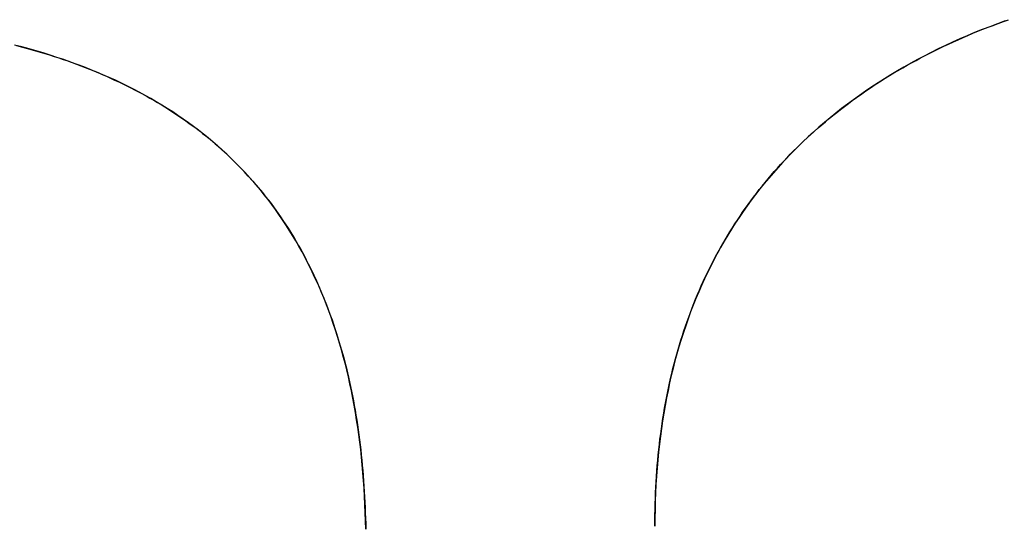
# Model space of a CAD drawing. Extents: x -3.81 to 3.81, y -1.89 to 1.9.
# Tile 93 of 149: x -0.2295 to -0.1023, y 1.468 to 1.5334. Entities that reach past the tile are written whole.
import ezdxf

# ---------------------------------------------------------------- set-up
doc = ezdxf.new("R2010")
doc.units = 0
doc.layers.get('0').update_dxf_attribs({"linetype": 'CONTINUOUS'})

# ---------------------------------------------------------------- blocks, each defined once
blk = doc.blocks.new('*U1')
blk.add_line((-0.14749, 1.46799, 4.21), (-0.14749, 1.46799, 4.2098))
blk.add_line((-0.14749, 1.46799, 4.21), (-0.14749, 1.46799, 4.2098))
for points in [[(-0.14749, 1.46799, 4.21), (-0.14749, 1.46872, 4.21), (-0.14748, 1.46945, 4.21), (-0.14747, 1.47017, 4.21), (-0.14745, 1.47089, 4.21), (-0.14743, 1.47161, 4.21), (-0.1474, 1.47232, 4.21), (-0.14736, 1.47303, 4.21), (-0.14733, 1.47374, 4.21), (-0.14728, 1.47444, 4.21), (-0.14723, 1.47514, 4.21), (-0.14718, 1.47583, 4.21), (-0.14712, 1.47653, 4.21), (-0.14705, 1.47721, 4.21), (-0.14698, 1.4779, 4.21), (-0.14691, 1.47858, 4.21), (-0.14683, 1.47926, 4.21), (-0.14674, 1.47993, 4.21), (-0.14665, 1.4806, 4.21), (-0.14655, 1.48127, 4.21), (-0.14645, 1.48193, 4.21), (-0.14635, 1.48259, 4.21), (-0.14623, 1.48324, 4.21), (-0.14612, 1.4839, 4.21), (-0.14599, 1.48455, 4.21), (-0.14587, 1.48519, 4.21), (-0.14573, 1.48583, 4.21), (-0.1456, 1.48647, 4.21), (-0.14545, 1.4871, 4.21), (-0.1453, 1.48773, 4.21), (-0.14515, 1.48836, 4.21), (-0.14499, 1.48898, 4.21), (-0.14483, 1.4896, 4.21), (-0.14466, 1.49022, 4.21), (-0.14448, 1.49083, 4.21), (-0.1443, 1.49144, 4.21), (-0.14412, 1.49205, 4.21), (-0.14393, 1.49265, 4.21), (-0.14373, 1.49325, 4.21), (-0.14353, 1.49384, 4.21), (-0.14333, 1.49444, 4.21), (-0.14312, 1.49502, 4.21), (-0.1429, 1.49561, 4.21), (-0.14268, 1.49619, 4.21), (-0.14245, 1.49676, 4.21), (-0.14222, 1.49734, 4.21), (-0.14198, 1.49791, 4.21), (-0.14174, 1.49847, 4.21), (-0.14149, 1.49904, 4.21), (-0.14124, 1.4996, 4.21), (-0.14098, 1.50015, 4.21), (-0.14072, 1.5007, 4.21), (-0.14045, 1.50125, 4.21), (-0.14018, 1.5018, 4.21), (-0.1399, 1.50234, 4.21), (-0.13962, 1.50287, 4.21), (-0.13933, 1.50341, 4.21), (-0.13903, 1.50394, 4.21), (-0.13873, 1.50447, 4.21), (-0.13843, 1.50499, 4.21), (-0.13812, 1.50551, 4.21), (-0.13781, 1.50603, 4.21), (-0.13748, 1.50654, 4.21), (-0.13716, 1.50705, 4.21), (-0.13683, 1.50755, 4.21), (-0.13649, 1.50805, 4.21), (-0.13615, 1.50855, 4.21), (-0.13581, 1.50905, 4.21), (-0.13545, 1.50954, 4.21), (-0.1351, 1.51003, 4.21), (-0.13473, 1.51051, 4.21), (-0.13437, 1.51099, 4.21), (-0.134, 1.51147, 4.21), (-0.13362, 1.51194, 4.21), (-0.13323, 1.51241, 4.21), (-0.13285, 1.51288, 4.21), (-0.13245, 1.51334, 4.21), (-0.13206, 1.5138, 4.21), (-0.13165, 1.51425, 4.21), (-0.13124, 1.5147, 4.21), (-0.13083, 1.51515, 4.21), (-0.13041, 1.5156, 4.21), (-0.12999, 1.51604, 4.21), (-0.12956, 1.51647, 4.21), (-0.12912, 1.51691, 4.21), (-0.12868, 1.51734, 4.21), (-0.12824, 1.51777, 4.21), (-0.12779, 1.51819, 4.21), (-0.12733, 1.51861, 4.21), (-0.12687, 1.51902, 4.21), (-0.1264, 1.51944, 4.21), (-0.12593, 1.51985, 4.21), (-0.12546, 1.52025, 4.21), (-0.12497, 1.52065, 4.21), (-0.12449, 1.52105, 4.21), (-0.12399, 1.52144, 4.21), (-0.1235, 1.52184, 4.21), (-0.123, 1.52222, 4.21), (-0.12249, 1.5226, 4.21), (-0.12198, 1.52298, 4.21), (-0.12146, 1.52336, 4.21), (-0.12094, 1.52373, 4.21), (-0.12041, 1.52409, 4.21), (-0.11989, 1.52446, 4.21), (-0.11935, 1.52482, 4.21), (-0.11881, 1.52517, 4.21), (-0.11827, 1.52552, 4.21), (-0.11772, 1.52587, 4.21), (-0.11716, 1.52621, 4.21), (-0.11661, 1.52654, 4.21), (-0.11604, 1.52688, 4.21), (-0.11547, 1.52721, 4.21), (-0.1149, 1.52753, 4.21), (-0.11433, 1.52785, 4.21), (-0.11374, 1.52817, 4.21), (-0.11316, 1.52848, 4.21), (-0.11257, 1.52879, 4.21), (-0.11197, 1.5291, 4.21), (-0.11137, 1.5294, 4.21), (-0.11077, 1.5297, 4.21), (-0.11016, 1.52999, 4.21), (-0.10954, 1.53028, 4.21), (-0.10892, 1.53056, 4.21), (-0.1083, 1.53084, 4.21), (-0.10767, 1.53112, 4.21), (-0.10704, 1.53139, 4.21), (-0.1064, 1.53166, 4.21), (-0.10575, 1.53192, 4.21), (-0.10511, 1.53218, 4.21), (-0.10445, 1.53244, 4.21), (-0.1038, 1.53269, 4.21), (-0.10314, 1.53294, 4.21), (-0.10247, 1.53318, 4.21), (-0.1018, 1.53342, 4.21)], [(-0.14749, 1.46799, 4.21), (-0.14749, 1.46872, 4.21), (-0.14748, 1.46945, 4.21), (-0.14747, 1.47017, 4.21), (-0.14745, 1.47089, 4.21), (-0.14743, 1.47161, 4.21), (-0.1474, 1.47232, 4.21), (-0.14736, 1.47303, 4.21), (-0.14733, 1.47374, 4.21), (-0.14728, 1.47444, 4.21), (-0.14723, 1.47514, 4.21), (-0.14718, 1.47583, 4.21), (-0.14712, 1.47653, 4.21), (-0.14705, 1.47721, 4.21), (-0.14698, 1.4779, 4.21), (-0.14691, 1.47858, 4.21), (-0.14683, 1.47926, 4.21), (-0.14674, 1.47993, 4.21), (-0.14665, 1.4806, 4.21), (-0.14655, 1.48127, 4.21), (-0.14645, 1.48193, 4.21), (-0.14635, 1.48259, 4.21), (-0.14623, 1.48324, 4.21), (-0.14612, 1.4839, 4.21), (-0.14599, 1.48455, 4.21), (-0.14587, 1.48519, 4.21), (-0.14573, 1.48583, 4.21), (-0.1456, 1.48647, 4.21), (-0.14545, 1.4871, 4.21), (-0.1453, 1.48773, 4.21), (-0.14515, 1.48836, 4.21), (-0.14499, 1.48898, 4.21), (-0.14483, 1.4896, 4.21), (-0.14466, 1.49022, 4.21), (-0.14448, 1.49083, 4.21), (-0.1443, 1.49144, 4.21), (-0.14412, 1.49205, 4.21), (-0.14393, 1.49265, 4.21), (-0.14373, 1.49325, 4.21), (-0.14353, 1.49384, 4.21), (-0.14333, 1.49444, 4.21), (-0.14312, 1.49502, 4.21), (-0.1429, 1.49561, 4.21), (-0.14268, 1.49619, 4.21), (-0.14245, 1.49676, 4.21), (-0.14222, 1.49734, 4.21), (-0.14198, 1.49791, 4.21), (-0.14174, 1.49847, 4.21), (-0.14149, 1.49904, 4.21), (-0.14124, 1.4996, 4.21), (-0.14098, 1.50015, 4.21), (-0.14072, 1.5007, 4.21), (-0.14045, 1.50125, 4.21), (-0.14018, 1.5018, 4.21), (-0.1399, 1.50234, 4.21), (-0.13962, 1.50287, 4.21), (-0.13933, 1.50341, 4.21), (-0.13903, 1.50394, 4.21), (-0.13873, 1.50447, 4.21), (-0.13843, 1.50499, 4.21), (-0.13812, 1.50551, 4.21), (-0.13781, 1.50603, 4.21), (-0.13748, 1.50654, 4.21), (-0.13716, 1.50705, 4.21), (-0.13683, 1.50755, 4.21), (-0.13649, 1.50805, 4.21), (-0.13615, 1.50855, 4.21), (-0.13581, 1.50905, 4.21), (-0.13545, 1.50954, 4.21), (-0.1351, 1.51003, 4.21), (-0.13473, 1.51051, 4.21), (-0.13437, 1.51099, 4.21), (-0.134, 1.51147, 4.21), (-0.13362, 1.51194, 4.21), (-0.13323, 1.51241, 4.21), (-0.13285, 1.51288, 4.21), (-0.13245, 1.51334, 4.21), (-0.13206, 1.5138, 4.21), (-0.13165, 1.51425, 4.21), (-0.13124, 1.5147, 4.21), (-0.13083, 1.51515, 4.21), (-0.13041, 1.5156, 4.21), (-0.12999, 1.51604, 4.21), (-0.12956, 1.51647, 4.21), (-0.12912, 1.51691, 4.21), (-0.12868, 1.51734, 4.21), (-0.12824, 1.51777, 4.21), (-0.12779, 1.51819, 4.21), (-0.12733, 1.51861, 4.21), (-0.12687, 1.51902, 4.21), (-0.1264, 1.51944, 4.21), (-0.12593, 1.51985, 4.21), (-0.12546, 1.52025, 4.21), (-0.12497, 1.52065, 4.21), (-0.12449, 1.52105, 4.21), (-0.12399, 1.52144, 4.21), (-0.1235, 1.52184, 4.21), (-0.123, 1.52222, 4.21), (-0.12249, 1.5226, 4.21), (-0.12198, 1.52298, 4.21), (-0.12146, 1.52336, 4.21), (-0.12094, 1.52373, 4.21), (-0.12041, 1.52409, 4.21), (-0.11989, 1.52446, 4.21), (-0.11935, 1.52482, 4.21), (-0.11881, 1.52517, 4.21), (-0.11827, 1.52552, 4.21), (-0.11772, 1.52587, 4.21), (-0.11716, 1.52621, 4.21), (-0.11661, 1.52654, 4.21), (-0.11604, 1.52688, 4.21), (-0.11547, 1.52721, 4.21), (-0.1149, 1.52753, 4.21), (-0.11433, 1.52785, 4.21), (-0.11374, 1.52817, 4.21), (-0.11316, 1.52848, 4.21), (-0.11257, 1.52879, 4.21), (-0.11197, 1.5291, 4.21), (-0.11137, 1.5294, 4.21), (-0.11077, 1.5297, 4.21), (-0.11016, 1.52999, 4.21), (-0.10954, 1.53028, 4.21), (-0.10892, 1.53056, 4.21), (-0.1083, 1.53084, 4.21), (-0.10767, 1.53112, 4.21), (-0.10704, 1.53139, 4.21), (-0.1064, 1.53166, 4.21), (-0.10575, 1.53192, 4.21), (-0.10511, 1.53218, 4.21), (-0.10445, 1.53244, 4.21), (-0.1038, 1.53269, 4.21), (-0.10314, 1.53294, 4.21), (-0.10247, 1.53318, 4.21), (-0.1018, 1.53342, 4.21)], [(-0.10224, 1.53326, 4.2098), (-0.10324, 1.5329, 4.2098), (-0.10423, 1.53252, 4.2098), (-0.10521, 1.53214, 4.2098), (-0.10619, 1.53175, 4.2098), (-0.10715, 1.53134, 4.2098), (-0.10809, 1.53093, 4.2098), (-0.10903, 1.53051, 4.2098), (-0.10996, 1.53008, 4.2098), (-0.11088, 1.52964, 4.2098), (-0.11179, 1.52919, 4.2098), (-0.11268, 1.52873, 4.2098), (-0.11357, 1.52827, 4.2098), (-0.11444, 1.52779, 4.2098), (-0.11531, 1.5273, 4.2098), (-0.11616, 1.52681, 4.2098), (-0.11701, 1.5263, 4.2098), (-0.11784, 1.52579, 4.2098), (-0.11866, 1.52527, 4.2098), (-0.11947, 1.52473, 4.2098), (-0.12027, 1.52419, 4.2098), (-0.12106, 1.52364, 4.2098), (-0.12184, 1.52308, 4.2098), (-0.12261, 1.52251, 4.2098), (-0.12337, 1.52193, 4.2098), (-0.12412, 1.52135, 4.2098), (-0.12486, 1.52075, 4.2098), (-0.12558, 1.52015, 4.2098), (-0.12629, 1.51953, 4.2098), (-0.12699, 1.51891, 4.2098), (-0.12768, 1.51828, 4.2098), (-0.12836, 1.51765, 4.2098), (-0.12903, 1.517, 4.2098), (-0.12968, 1.51635, 4.2098), (-0.13032, 1.51569, 4.2098), (-0.13095, 1.51502, 4.2098), (-0.13157, 1.51434, 4.2098), (-0.13218, 1.51366, 4.2098), (-0.13277, 1.51297, 4.2098), (-0.13335, 1.51227, 4.2098), (-0.13392, 1.51156, 4.2098), (-0.13448, 1.51084, 4.2098), (-0.13503, 1.51011, 4.2098), (-0.13557, 1.50938, 4.2098), (-0.13609, 1.50864, 4.2098), (-0.1366, 1.50789, 4.2098), (-0.13711, 1.50713, 4.2098), (-0.13759, 1.50636, 4.2098), (-0.13807, 1.50559, 4.2098), (-0.13854, 1.50481, 4.2098), (-0.13899, 1.50402, 4.2098), (-0.13943, 1.50322, 4.2098), (-0.13986, 1.50241, 4.2098), (-0.14028, 1.5016, 4.2098), (-0.14069, 1.50078, 4.2098), (-0.14108, 1.49995, 4.2098), (-0.14146, 1.49911, 4.2098), (-0.14183, 1.49826, 4.2098), (-0.14219, 1.49741, 4.2098), (-0.14254, 1.49654, 4.2098), (-0.14288, 1.49567, 4.2098), (-0.1432, 1.49479, 4.2098), (-0.14351, 1.4939, 4.2098), (-0.14381, 1.49301, 4.2098), (-0.1441, 1.49211, 4.2098), (-0.14438, 1.49119, 4.2098), (-0.14464, 1.49027, 4.2098), (-0.1449, 1.48935, 4.2098), (-0.14514, 1.48841, 4.2098), (-0.14537, 1.48747, 4.2098), (-0.14558, 1.48651, 4.2098), (-0.14579, 1.48555, 4.2098), (-0.14599, 1.48459, 4.2098), (-0.14617, 1.48361, 4.2098), (-0.14634, 1.48262, 4.2098), (-0.1465, 1.48163, 4.2098), (-0.14664, 1.48063, 4.2098), (-0.14678, 1.47962, 4.2098), (-0.1469, 1.47861, 4.2098), (-0.14702, 1.47758, 4.2098), (-0.14712, 1.47655, 4.2098), (-0.1472, 1.47551, 4.2098), (-0.14728, 1.47446, 4.2098), (-0.14735, 1.4734, 4.2098), (-0.1474, 1.47233, 4.2098), (-0.14744, 1.47126, 4.2098), (-0.14747, 1.47018, 4.2098), (-0.14749, 1.46909, 4.2098), (-0.14749, 1.46799, 4.2098)], [(-0.10224, 1.53326, 4.2098), (-0.10324, 1.5329, 4.2098), (-0.10423, 1.53252, 4.2098), (-0.10521, 1.53214, 4.2098), (-0.10619, 1.53175, 4.2098), (-0.10715, 1.53134, 4.2098), (-0.10809, 1.53093, 4.2098), (-0.10903, 1.53051, 4.2098), (-0.10996, 1.53008, 4.2098), (-0.11088, 1.52964, 4.2098), (-0.11179, 1.52919, 4.2098), (-0.11268, 1.52873, 4.2098), (-0.11357, 1.52827, 4.2098), (-0.11444, 1.52779, 4.2098), (-0.11531, 1.5273, 4.2098), (-0.11616, 1.52681, 4.2098), (-0.11701, 1.5263, 4.2098), (-0.11784, 1.52579, 4.2098), (-0.11866, 1.52527, 4.2098), (-0.11947, 1.52473, 4.2098), (-0.12027, 1.52419, 4.2098), (-0.12106, 1.52364, 4.2098), (-0.12184, 1.52308, 4.2098), (-0.12261, 1.52251, 4.2098), (-0.12337, 1.52193, 4.2098), (-0.12412, 1.52135, 4.2098), (-0.12486, 1.52075, 4.2098), (-0.12558, 1.52015, 4.2098), (-0.12629, 1.51953, 4.2098), (-0.12699, 1.51891, 4.2098), (-0.12768, 1.51828, 4.2098), (-0.12836, 1.51765, 4.2098), (-0.12903, 1.517, 4.2098), (-0.12968, 1.51635, 4.2098), (-0.13032, 1.51569, 4.2098), (-0.13095, 1.51502, 4.2098), (-0.13157, 1.51434, 4.2098), (-0.13218, 1.51366, 4.2098), (-0.13277, 1.51297, 4.2098), (-0.13335, 1.51227, 4.2098), (-0.13392, 1.51156, 4.2098), (-0.13448, 1.51084, 4.2098), (-0.13503, 1.51011, 4.2098), (-0.13557, 1.50938, 4.2098), (-0.13609, 1.50864, 4.2098), (-0.1366, 1.50789, 4.2098), (-0.13711, 1.50713, 4.2098), (-0.13759, 1.50636, 4.2098), (-0.13807, 1.50559, 4.2098), (-0.13854, 1.50481, 4.2098), (-0.13899, 1.50402, 4.2098), (-0.13943, 1.50322, 4.2098), (-0.13986, 1.50241, 4.2098), (-0.14028, 1.5016, 4.2098), (-0.14069, 1.50078, 4.2098), (-0.14108, 1.49995, 4.2098), (-0.14146, 1.49911, 4.2098), (-0.14183, 1.49826, 4.2098), (-0.14219, 1.49741, 4.2098), (-0.14254, 1.49654, 4.2098), (-0.14288, 1.49567, 4.2098), (-0.1432, 1.49479, 4.2098), (-0.14351, 1.4939, 4.2098), (-0.14381, 1.49301, 4.2098), (-0.1441, 1.49211, 4.2098), (-0.14438, 1.49119, 4.2098), (-0.14464, 1.49027, 4.2098), (-0.1449, 1.48935, 4.2098), (-0.14514, 1.48841, 4.2098), (-0.14537, 1.48747, 4.2098), (-0.14558, 1.48651, 4.2098), (-0.14579, 1.48555, 4.2098), (-0.14599, 1.48459, 4.2098), (-0.14617, 1.48361, 4.2098), (-0.14634, 1.48262, 4.2098), (-0.1465, 1.48163, 4.2098), (-0.14664, 1.48063, 4.2098), (-0.14678, 1.47962, 4.2098), (-0.1469, 1.47861, 4.2098), (-0.14702, 1.47758, 4.2098), (-0.14712, 1.47655, 4.2098), (-0.1472, 1.47551, 4.2098), (-0.14728, 1.47446, 4.2098), (-0.14735, 1.4734, 4.2098), (-0.1474, 1.47233, 4.2098), (-0.14744, 1.47126, 4.2098), (-0.14747, 1.47018, 4.2098), (-0.14749, 1.46909, 4.2098), (-0.14749, 1.46799, 4.2098)], [(-0.22996, 1.53009, 4.21), (-0.22934, 1.52993, 4.21), (-0.22872, 1.52976, 4.21), (-0.22811, 1.52959, 4.21), (-0.2275, 1.52941, 4.21), (-0.22689, 1.52924, 4.21), (-0.22629, 1.52905, 4.21), (-0.22569, 1.52887, 4.21), (-0.2251, 1.52868, 4.21), (-0.22451, 1.52848, 4.21), (-0.22393, 1.52829, 4.21), (-0.22335, 1.52809, 4.21), (-0.22278, 1.52788, 4.21), (-0.22221, 1.52767, 4.21), (-0.22164, 1.52746, 4.21), (-0.22108, 1.52724, 4.21), (-0.22053, 1.52703, 4.21), (-0.21997, 1.5268, 4.21), (-0.21943, 1.52658, 4.21), (-0.21888, 1.52635, 4.21), (-0.21835, 1.52611, 4.21), (-0.21781, 1.52587, 4.21), (-0.21728, 1.52563, 4.21), (-0.21676, 1.52539, 4.21), (-0.21624, 1.52514, 4.21), (-0.21572, 1.52489, 4.21), (-0.21521, 1.52463, 4.21), (-0.2147, 1.52437, 4.21), (-0.2142, 1.52411, 4.21), (-0.2137, 1.52384, 4.21), (-0.21321, 1.52357, 4.21), (-0.21272, 1.52329, 4.21), (-0.21224, 1.52302, 4.21), (-0.21175, 1.52273, 4.21), (-0.21128, 1.52245, 4.21), (-0.21081, 1.52216, 4.21), (-0.21034, 1.52187, 4.21), (-0.20988, 1.52157, 4.21), (-0.20942, 1.52127, 4.21), (-0.20897, 1.52096, 4.21), (-0.20852, 1.52066, 4.21), (-0.20808, 1.52035, 4.21), (-0.20764, 1.52003, 4.21), (-0.2072, 1.51971, 4.21), (-0.20677, 1.51939, 4.21), (-0.20634, 1.51906, 4.21), (-0.20592, 1.51873, 4.21), (-0.2055, 1.5184, 4.21), (-0.20509, 1.51806, 4.21), (-0.20468, 1.51772, 4.21), (-0.20428, 1.51738, 4.21), (-0.20388, 1.51703, 4.21), (-0.20348, 1.51668, 4.21), (-0.20309, 1.51632, 4.21), (-0.20271, 1.51596, 4.21), (-0.20233, 1.5156, 4.21), (-0.20195, 1.51523, 4.21), (-0.20157, 1.51486, 4.21), (-0.2012, 1.51448, 4.21), (-0.20084, 1.5141, 4.21), (-0.20047, 1.51372, 4.21), (-0.20012, 1.51333, 4.21), (-0.19976, 1.51294, 4.21), (-0.19941, 1.51255, 4.21), (-0.19907, 1.51215, 4.21), (-0.19873, 1.51174, 4.21), (-0.19839, 1.51134, 4.21), (-0.19806, 1.51093, 4.21), (-0.19773, 1.51051, 4.21), (-0.1974, 1.5101, 4.21), (-0.19708, 1.50967, 4.21), (-0.19677, 1.50925, 4.21), (-0.19645, 1.50882, 4.21), (-0.19615, 1.50838, 4.21), (-0.19584, 1.50795, 4.21), (-0.19554, 1.5075, 4.21), (-0.19525, 1.50706, 4.21), (-0.19495, 1.50661, 4.21), (-0.19467, 1.50615, 4.21), (-0.19438, 1.5057, 4.21), (-0.1941, 1.50524, 4.21), (-0.19383, 1.50477, 4.21), (-0.19356, 1.5043, 4.21), (-0.19329, 1.50383, 4.21), (-0.19303, 1.50335, 4.21), (-0.19277, 1.50287, 4.21), (-0.19252, 1.50239, 4.21), (-0.19227, 1.5019, 4.21), (-0.19202, 1.50141, 4.21), (-0.19178, 1.50091, 4.21), (-0.19154, 1.50041, 4.21), (-0.19131, 1.49991, 4.21), (-0.19108, 1.4994, 4.21), (-0.19085, 1.49889, 4.21), (-0.19063, 1.49837, 4.21), (-0.19041, 1.49785, 4.21), (-0.1902, 1.49733, 4.21), (-0.18999, 1.4968, 4.21), (-0.18979, 1.49627, 4.21), (-0.18959, 1.49573, 4.21), (-0.18939, 1.49519, 4.21), (-0.1892, 1.49465, 4.21), (-0.18901, 1.4941, 4.21), (-0.18882, 1.49355, 4.21), (-0.18865, 1.493, 4.21), (-0.18847, 1.49244, 4.21), (-0.1883, 1.49188, 4.21), (-0.18813, 1.49131, 4.21), (-0.18797, 1.49074, 4.21), (-0.18781, 1.49017, 4.21), (-0.18765, 1.48959, 4.21), (-0.1875, 1.489, 4.21), (-0.18735, 1.48842, 4.21), (-0.18721, 1.48783, 4.21), (-0.18707, 1.48724, 4.21), (-0.18694, 1.48664, 4.21), (-0.18681, 1.48604, 4.21), (-0.18668, 1.48543, 4.21), (-0.18656, 1.48482, 4.21), (-0.18644, 1.48421, 4.21), (-0.18633, 1.48359, 4.21), (-0.18622, 1.48297, 4.21), (-0.18611, 1.48234, 4.21), (-0.18601, 1.48172, 4.21), (-0.18592, 1.48108, 4.21), (-0.18582, 1.48045, 4.21), (-0.18573, 1.47981, 4.21), (-0.18565, 1.47916, 4.21), (-0.18557, 1.47851, 4.21), (-0.18549, 1.47786, 4.21), (-0.18542, 1.4772, 4.21), (-0.18535, 1.47654, 4.21), (-0.18529, 1.47588, 4.21), (-0.18523, 1.47521, 4.21), (-0.18517, 1.47454, 4.21), (-0.18512, 1.47386, 4.21), (-0.18507, 1.47318, 4.21), (-0.18503, 1.4725, 4.21), (-0.18499, 1.47181, 4.21), (-0.18495, 1.47112, 4.21), (-0.18492, 1.47043, 4.21), (-0.1849, 1.46973, 4.21), (-0.18487, 1.46903, 4.21), (-0.18485, 1.46832, 4.21), (-0.18484, 1.46761, 4.21)], [(-0.22996, 1.53009, 4.21), (-0.22934, 1.52993, 4.21), (-0.22872, 1.52976, 4.21), (-0.22811, 1.52959, 4.21), (-0.2275, 1.52941, 4.21), (-0.22689, 1.52924, 4.21), (-0.22629, 1.52905, 4.21), (-0.22569, 1.52887, 4.21), (-0.2251, 1.52868, 4.21), (-0.22451, 1.52848, 4.21), (-0.22393, 1.52829, 4.21), (-0.22335, 1.52809, 4.21), (-0.22278, 1.52788, 4.21), (-0.22221, 1.52767, 4.21), (-0.22164, 1.52746, 4.21), (-0.22108, 1.52724, 4.21), (-0.22053, 1.52703, 4.21), (-0.21997, 1.5268, 4.21), (-0.21943, 1.52658, 4.21), (-0.21888, 1.52635, 4.21), (-0.21835, 1.52611, 4.21), (-0.21781, 1.52587, 4.21), (-0.21728, 1.52563, 4.21), (-0.21676, 1.52539, 4.21), (-0.21624, 1.52514, 4.21), (-0.21572, 1.52489, 4.21), (-0.21521, 1.52463, 4.21), (-0.2147, 1.52437, 4.21), (-0.2142, 1.52411, 4.21), (-0.2137, 1.52384, 4.21), (-0.21321, 1.52357, 4.21), (-0.21272, 1.52329, 4.21), (-0.21224, 1.52302, 4.21), (-0.21175, 1.52273, 4.21), (-0.21128, 1.52245, 4.21), (-0.21081, 1.52216, 4.21), (-0.21034, 1.52187, 4.21), (-0.20988, 1.52157, 4.21), (-0.20942, 1.52127, 4.21), (-0.20897, 1.52096, 4.21), (-0.20852, 1.52066, 4.21), (-0.20808, 1.52035, 4.21), (-0.20764, 1.52003, 4.21), (-0.2072, 1.51971, 4.21), (-0.20677, 1.51939, 4.21), (-0.20634, 1.51906, 4.21), (-0.20592, 1.51873, 4.21), (-0.2055, 1.5184, 4.21), (-0.20509, 1.51806, 4.21), (-0.20468, 1.51772, 4.21), (-0.20428, 1.51738, 4.21), (-0.20388, 1.51703, 4.21), (-0.20348, 1.51668, 4.21), (-0.20309, 1.51632, 4.21), (-0.20271, 1.51596, 4.21), (-0.20233, 1.5156, 4.21), (-0.20195, 1.51523, 4.21), (-0.20157, 1.51486, 4.21), (-0.2012, 1.51448, 4.21), (-0.20084, 1.5141, 4.21), (-0.20047, 1.51372, 4.21), (-0.20012, 1.51333, 4.21), (-0.19976, 1.51294, 4.21), (-0.19941, 1.51255, 4.21), (-0.19907, 1.51215, 4.21), (-0.19873, 1.51174, 4.21), (-0.19839, 1.51134, 4.21), (-0.19806, 1.51093, 4.21), (-0.19773, 1.51051, 4.21), (-0.1974, 1.5101, 4.21), (-0.19708, 1.50967, 4.21), (-0.19677, 1.50925, 4.21), (-0.19645, 1.50882, 4.21), (-0.19615, 1.50838, 4.21), (-0.19584, 1.50795, 4.21), (-0.19554, 1.5075, 4.21), (-0.19525, 1.50706, 4.21), (-0.19495, 1.50661, 4.21), (-0.19467, 1.50615, 4.21), (-0.19438, 1.5057, 4.21), (-0.1941, 1.50524, 4.21), (-0.19383, 1.50477, 4.21), (-0.19356, 1.5043, 4.21), (-0.19329, 1.50383, 4.21), (-0.19303, 1.50335, 4.21), (-0.19277, 1.50287, 4.21), (-0.19252, 1.50239, 4.21), (-0.19227, 1.5019, 4.21), (-0.19202, 1.50141, 4.21), (-0.19178, 1.50091, 4.21), (-0.19154, 1.50041, 4.21), (-0.19131, 1.49991, 4.21), (-0.19108, 1.4994, 4.21), (-0.19085, 1.49889, 4.21), (-0.19063, 1.49837, 4.21), (-0.19041, 1.49785, 4.21), (-0.1902, 1.49733, 4.21), (-0.18999, 1.4968, 4.21), (-0.18979, 1.49627, 4.21), (-0.18959, 1.49573, 4.21), (-0.18939, 1.49519, 4.21), (-0.1892, 1.49465, 4.21), (-0.18901, 1.4941, 4.21), (-0.18882, 1.49355, 4.21), (-0.18865, 1.493, 4.21), (-0.18847, 1.49244, 4.21), (-0.1883, 1.49188, 4.21), (-0.18813, 1.49131, 4.21), (-0.18797, 1.49074, 4.21), (-0.18781, 1.49017, 4.21), (-0.18765, 1.48959, 4.21), (-0.1875, 1.489, 4.21), (-0.18735, 1.48842, 4.21), (-0.18721, 1.48783, 4.21), (-0.18707, 1.48724, 4.21), (-0.18694, 1.48664, 4.21), (-0.18681, 1.48604, 4.21), (-0.18668, 1.48543, 4.21), (-0.18656, 1.48482, 4.21), (-0.18644, 1.48421, 4.21), (-0.18633, 1.48359, 4.21), (-0.18622, 1.48297, 4.21), (-0.18611, 1.48234, 4.21), (-0.18601, 1.48172, 4.21), (-0.18592, 1.48108, 4.21), (-0.18582, 1.48045, 4.21), (-0.18573, 1.47981, 4.21), (-0.18565, 1.47916, 4.21), (-0.18557, 1.47851, 4.21), (-0.18549, 1.47786, 4.21), (-0.18542, 1.4772, 4.21), (-0.18535, 1.47654, 4.21), (-0.18529, 1.47588, 4.21), (-0.18523, 1.47521, 4.21), (-0.18517, 1.47454, 4.21), (-0.18512, 1.47386, 4.21), (-0.18507, 1.47318, 4.21), (-0.18503, 1.4725, 4.21), (-0.18499, 1.47181, 4.21), (-0.18495, 1.47112, 4.21), (-0.18492, 1.47043, 4.21), (-0.1849, 1.46973, 4.21), (-0.18487, 1.46903, 4.21), (-0.18485, 1.46832, 4.21), (-0.18484, 1.46761, 4.21)], [(-0.18484, 1.46761, 4.2098), (-0.18486, 1.46868, 4.2098), (-0.1849, 1.46974, 4.2098), (-0.18494, 1.47079, 4.2098), (-0.18499, 1.47183, 4.2098), (-0.18505, 1.47286, 4.2098), (-0.18512, 1.47389, 4.2098), (-0.1852, 1.4749, 4.2098), (-0.18529, 1.47591, 4.2098), (-0.18539, 1.4769, 4.2098), (-0.18549, 1.47789, 4.2098), (-0.18561, 1.47887, 4.2098), (-0.18574, 1.47984, 4.2098), (-0.18587, 1.4808, 4.2098), (-0.18602, 1.48176, 4.2098), (-0.18617, 1.4827, 4.2098), (-0.18634, 1.48363, 4.2098), (-0.18651, 1.48456, 4.2098), (-0.18669, 1.48548, 4.2098), (-0.18688, 1.48639, 4.2098), (-0.18709, 1.48729, 4.2098), (-0.1873, 1.48818, 4.2098), (-0.18752, 1.48906, 4.2098), (-0.18774, 1.48993, 4.2098), (-0.18798, 1.4908, 4.2098), (-0.18823, 1.49165, 4.2098), (-0.18849, 1.4925, 4.2098), (-0.18876, 1.49334, 4.2098), (-0.18903, 1.49417, 4.2098), (-0.18932, 1.49499, 4.2098), (-0.18961, 1.4958, 4.2098), (-0.18992, 1.4966, 4.2098), (-0.19023, 1.4974, 4.2098), (-0.19055, 1.49818, 4.2098), (-0.19088, 1.49896, 4.2098), (-0.19123, 1.49973, 4.2098), (-0.19158, 1.50049, 4.2098), (-0.19194, 1.50123, 4.2098), (-0.19231, 1.50198, 4.2098), (-0.19268, 1.50271, 4.2098), (-0.19307, 1.50343, 4.2098), (-0.19347, 1.50415, 4.2098), (-0.19388, 1.50485, 4.2098), (-0.19429, 1.50555, 4.2098), (-0.19472, 1.50624, 4.2098), (-0.19515, 1.50692, 4.2098), (-0.1956, 1.50759, 4.2098), (-0.19605, 1.50825, 4.2098), (-0.19651, 1.5089, 4.2098), (-0.19699, 1.50955, 4.2098), (-0.19747, 1.51018, 4.2098), (-0.19796, 1.51081, 4.2098), (-0.19846, 1.51143, 4.2098), (-0.19897, 1.51203, 4.2098), (-0.19949, 1.51263, 4.2098), (-0.20002, 1.51322, 4.2098), (-0.20056, 1.51381, 4.2098), (-0.2011, 1.51438, 4.2098), (-0.20166, 1.51495, 4.2098), (-0.20223, 1.5155, 4.2098), (-0.2028, 1.51605, 4.2098), (-0.20339, 1.51659, 4.2098), (-0.20398, 1.51712, 4.2098), (-0.20458, 1.51764, 4.2098), (-0.2052, 1.51815, 4.2098), (-0.20582, 1.51865, 4.2098), (-0.20646, 1.51915, 4.2098), (-0.2071, 1.51964, 4.2098), (-0.20776, 1.52012, 4.2098), (-0.20842, 1.52059, 4.2098), (-0.2091, 1.52105, 4.2098), (-0.20978, 1.52151, 4.2098), (-0.21048, 1.52195, 4.2098), (-0.21118, 1.52239, 4.2098), (-0.2119, 1.52282, 4.2098), (-0.21262, 1.52324, 4.2098), (-0.21336, 1.52365, 4.2098), (-0.21411, 1.52406, 4.2098), (-0.21486, 1.52445, 4.2098), (-0.21563, 1.52484, 4.2098), (-0.2164, 1.52522, 4.2098), (-0.21719, 1.52559, 4.2098), (-0.21799, 1.52595, 4.2098), (-0.21879, 1.52631, 4.2098), (-0.21961, 1.52665, 4.2098), (-0.22044, 1.52699, 4.2098), (-0.22127, 1.52732, 4.2098), (-0.22212, 1.52764, 4.2098), (-0.22298, 1.52795, 4.2098), (-0.22385, 1.52826, 4.2098), (-0.22473, 1.52855, 4.2098), (-0.22561, 1.52884, 4.2098), (-0.22651, 1.52912, 4.2098), (-0.22742, 1.52939, 4.2098), (-0.22834, 1.52965, 4.2098), (-0.22927, 1.52991, 4.2098), (-0.2302, 1.53015, 4.2098)], [(-0.18484, 1.46761, 4.2098), (-0.18486, 1.46868, 4.2098), (-0.1849, 1.46974, 4.2098), (-0.18494, 1.47079, 4.2098), (-0.18499, 1.47183, 4.2098), (-0.18505, 1.47286, 4.2098), (-0.18512, 1.47389, 4.2098), (-0.1852, 1.4749, 4.2098), (-0.18529, 1.47591, 4.2098), (-0.18539, 1.4769, 4.2098), (-0.18549, 1.47789, 4.2098), (-0.18561, 1.47887, 4.2098), (-0.18574, 1.47984, 4.2098), (-0.18587, 1.4808, 4.2098), (-0.18602, 1.48176, 4.2098), (-0.18617, 1.4827, 4.2098), (-0.18634, 1.48363, 4.2098), (-0.18651, 1.48456, 4.2098), (-0.18669, 1.48548, 4.2098), (-0.18688, 1.48639, 4.2098), (-0.18709, 1.48729, 4.2098), (-0.1873, 1.48818, 4.2098), (-0.18752, 1.48906, 4.2098), (-0.18774, 1.48993, 4.2098), (-0.18798, 1.4908, 4.2098), (-0.18823, 1.49165, 4.2098), (-0.18849, 1.4925, 4.2098), (-0.18876, 1.49334, 4.2098), (-0.18903, 1.49417, 4.2098), (-0.18932, 1.49499, 4.2098), (-0.18961, 1.4958, 4.2098), (-0.18992, 1.4966, 4.2098), (-0.19023, 1.4974, 4.2098), (-0.19055, 1.49818, 4.2098), (-0.19088, 1.49896, 4.2098), (-0.19123, 1.49973, 4.2098), (-0.19158, 1.50049, 4.2098), (-0.19194, 1.50123, 4.2098), (-0.19231, 1.50198, 4.2098), (-0.19268, 1.50271, 4.2098), (-0.19307, 1.50343, 4.2098), (-0.19347, 1.50415, 4.2098), (-0.19388, 1.50485, 4.2098), (-0.19429, 1.50555, 4.2098), (-0.19472, 1.50624, 4.2098), (-0.19515, 1.50692, 4.2098), (-0.1956, 1.50759, 4.2098), (-0.19605, 1.50825, 4.2098), (-0.19651, 1.5089, 4.2098), (-0.19699, 1.50955, 4.2098), (-0.19747, 1.51018, 4.2098), (-0.19796, 1.51081, 4.2098), (-0.19846, 1.51143, 4.2098), (-0.19897, 1.51203, 4.2098), (-0.19949, 1.51263, 4.2098), (-0.20002, 1.51322, 4.2098), (-0.20056, 1.51381, 4.2098), (-0.2011, 1.51438, 4.2098), (-0.20166, 1.51495, 4.2098), (-0.20223, 1.5155, 4.2098), (-0.2028, 1.51605, 4.2098), (-0.20339, 1.51659, 4.2098), (-0.20398, 1.51712, 4.2098), (-0.20458, 1.51764, 4.2098), (-0.2052, 1.51815, 4.2098), (-0.20582, 1.51865, 4.2098), (-0.20646, 1.51915, 4.2098), (-0.2071, 1.51964, 4.2098), (-0.20776, 1.52012, 4.2098), (-0.20842, 1.52059, 4.2098), (-0.2091, 1.52105, 4.2098), (-0.20978, 1.52151, 4.2098), (-0.21048, 1.52195, 4.2098), (-0.21118, 1.52239, 4.2098), (-0.2119, 1.52282, 4.2098), (-0.21262, 1.52324, 4.2098), (-0.21336, 1.52365, 4.2098), (-0.21411, 1.52406, 4.2098), (-0.21486, 1.52445, 4.2098), (-0.21563, 1.52484, 4.2098), (-0.2164, 1.52522, 4.2098), (-0.21719, 1.52559, 4.2098), (-0.21799, 1.52595, 4.2098), (-0.21879, 1.52631, 4.2098), (-0.21961, 1.52665, 4.2098), (-0.22044, 1.52699, 4.2098), (-0.22127, 1.52732, 4.2098), (-0.22212, 1.52764, 4.2098), (-0.22298, 1.52795, 4.2098), (-0.22385, 1.52826, 4.2098), (-0.22473, 1.52855, 4.2098), (-0.22561, 1.52884, 4.2098), (-0.22651, 1.52912, 4.2098), (-0.22742, 1.52939, 4.2098), (-0.22834, 1.52965, 4.2098), (-0.22927, 1.52991, 4.2098), (-0.2302, 1.53015, 4.2098)]]:
    blk.add_polyline3d(points)

msp = doc.modelspace()

# ---------------------------------------------------------------- block references
msp.add_blockref('*U1', (0, 0))

doc.saveas('drawing.dxf')
